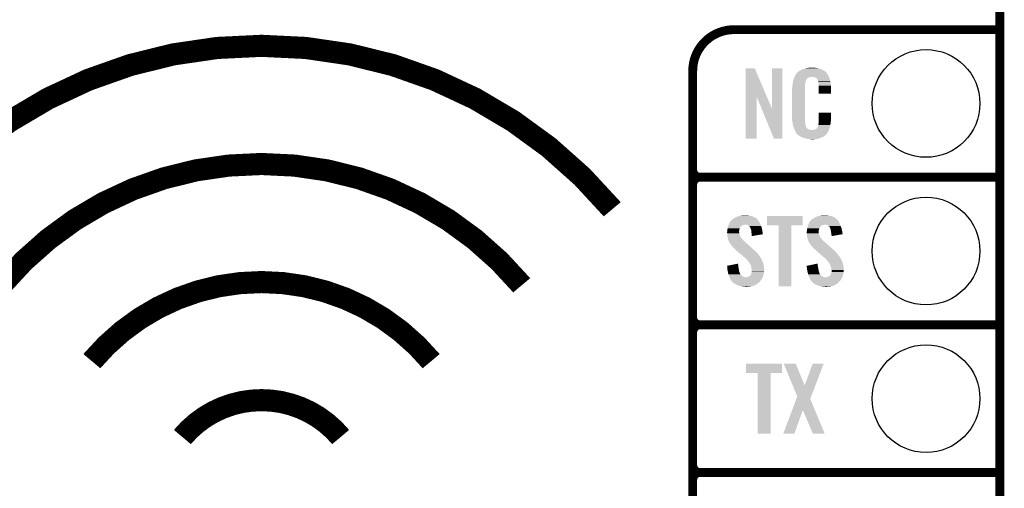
# Model space of a CAD drawing. Extents: x -1.3 to 24.2, y -3.9 to 39.2.
# Tile 12 of 30: x 7.3 to 24.2, y 11.2 to 19.2. Entities that reach past the tile are written whole.
import ezdxf

# ---------------------------------------------------------------- set-up
doc = ezdxf.new("R2010")
doc.units = 0
doc.layers.get('0').update_dxf_attribs({"linetype": 'CONTINUOUS'})
for name, color, linetype in [('WRLS_2_4GHZ_CLICK_V100_GKO', 14, 'CONTINUOUS'), ('WRLS_2_4GHZ_CLICK_V100_GTO', 12, 'CONTINUOUS'), ('WRLS_2_4GHZ_CLICK_V100_GTS', 13, 'CONTINUOUS')]:
    doc.layers.add(name, color=color, linetype=linetype)

# ---------------------------------------------------------------- blocks, each defined once
blk = doc.blocks.new('ROUND_47')
blk.add_circle((0, 0), 0.927)

msp = doc.modelspace()

# ---------------------------------------------------------------- linework, layer by layer
at = {"layer": 'WRLS_2_4GHZ_CLICK_V100_GKO', "const_width": 0.1524}
msp.add_lwpolyline([(24.13, -1.27), (24.13, 36.83)], dxfattribs=at)
at = {"layer": 'WRLS_2_4GHZ_CLICK_V100_GTO'}
for points, const_width in [([(19.558, 19.05, 0.4142136), (18.8468, 18.3388)], 0.1524), ([(17.4625, 15.95882, 0.4662868), (5.3975, 15.95882)], 0.381), ([(15.90548, 14.65072, 0.4664077), (6.95452, 14.65072)], 0.381), ([(18.8468, 16.637, 0.4142136), (18.9738, 16.51)], 0.1524), ([(18.9738, 16.51, 0.4142136), (18.8468, 16.383)], 0.1524), ([(18.9738, 16.51, 0.4142136), (18.8468, 16.383)], 0.1524), ([(14.34846, 13.34516, 0.4663467), (8.51154, 13.34516)], 0.381), ([(18.8468, 14.097, 0.4142136), (18.9738, 13.97)], 0.1524), ([(18.9738, 13.97, 0.4142136), (18.8468, 13.843)], 0.1524), ([(18.9738, 13.97, 0.4142136), (18.8468, 13.843)], 0.1524), ([(12.79144, 12.0396, 0.466146), (10.06856, 12.0396)], 0.381), ([(18.8468, 11.557, 0.4142136), (18.9738, 11.43)], 0.1524), ([(18.9738, 11.43, 0.4142136), (18.8468, 11.303)], 0.1524), ([(18.9738, 11.43, 0.4142136), (18.8468, 11.303)], 0.1524)]:
    msp.add_lwpolyline(points, format="xyb", dxfattribs=dict(at, const_width=const_width))
at = {"layer": 'WRLS_2_4GHZ_CLICK_V100_GTO', "const_width": 0.1524}
for points in [[(19.558, 19.05), (24.13, 19.05)], [(18.8468, -0.5588), (18.8468, 18.3388)], [(18.8468, 14.097), (18.8468, 16.383)], [(18.9738, 16.51), (24.13, 16.51)], [(18.9738, 16.51), (24.13, 16.51)], [(18.8468, 11.557), (18.8468, 13.843)], [(18.9738, 13.97), (24.13, 13.97)], [(18.9738, 13.97), (24.13, 13.97)], [(18.8468, 9.017), (18.8468, 11.303)], [(18.9738, 11.43), (24.13, 11.43)], [(18.9738, 11.43), (24.13, 11.43)]]:
    msp.add_lwpolyline(points, dxfattribs=at)
at = {"layer": 'WRLS_2_4GHZ_CLICK_V100_GTO'}
for points in [[(19.758672, 17.896728), (19.75868, 18.384506), (20.121662, 17.896728), (19.913604, 18.384506)], [(19.75868, 18.384506), (19.758682, 18.38452), (19.913604, 18.384506), (19.758682, 18.38452)], [(20.20824, 17.693748), (20.20826, 18.384498), (20.388566, 17.693748), (20.38858, 18.384498)], [(20.20826, 18.384498), (20.208262, 18.38452), (20.38858, 18.384498), (20.208262, 18.38452)], [(20.613442, 18.26768), (20.626888, 18.29054), (21.17344, 18.26768), (21.160742, 18.29054)], [(20.626888, 18.29054), (20.62988, 18.295624), (21.160742, 18.29054), (21.15693, 18.295624)], [(20.62988, 18.295624), (20.629902, 18.29816), (21.15693, 18.295624), (21.155028, 18.29816)], [(20.629902, 18.29816), (20.634966, 18.298168), (21.155028, 18.29816), (21.155022, 18.298168)], [(20.634966, 18.298168), (20.63699, 18.3007), (21.155022, 18.298168), (21.153122, 18.3007)], [(20.63699, 18.3007), (20.64105, 18.305776), (21.153122, 18.3007), (21.150582, 18.305776)], [(20.64105, 18.305776), (20.64512, 18.310862), (21.150582, 18.305776), (21.146224, 18.310862)], [(20.64512, 18.310862), (20.659634, 18.32356), (21.146224, 18.310862), (21.135342, 18.32356)], [(20.659634, 18.32356), (20.665442, 18.32864), (21.135342, 18.32356), (21.128232, 18.32864)], [(20.665442, 18.32864), (20.677418, 18.336262), (21.128232, 18.32864), (21.11756, 18.336262)], [(20.677418, 18.336262), (20.693382, 18.34642), (21.11756, 18.336262), (21.10063, 18.34642)], [(20.693382, 18.34642), (20.71878, 18.35912), (21.10063, 18.34642), (21.07946, 18.35912)], [(20.71878, 18.35912), (20.72894, 18.3642), (21.07946, 18.35912), (21.067124, 18.3642)], [(20.72894, 18.3642), (20.754338, 18.37436), (21.067124, 18.3642), (21.042452, 18.37436)], [(20.754338, 18.37436), (20.761958, 18.3769), (21.042452, 18.37436), (21.036282, 18.3769)], [(20.761958, 18.3769), (20.7772, 18.38198), (21.036282, 18.3769), (21.017232, 18.38198)], [(20.7772, 18.38198), (20.794134, 18.38706), (21.017232, 18.38198), (20.998182, 18.38706)], [(20.794134, 18.38706), (20.802602, 18.3896), (20.998182, 18.38706), (20.977862, 18.3896)], [(20.802602, 18.3896), (20.83308, 18.39214), (20.977862, 18.3896), (20.95754, 18.39214)], [(20.83308, 18.39214), (20.84832, 18.39468), (20.95754, 18.39214), (20.942302, 18.39468)], [(20.84832, 18.39468), (20.863562, 18.39722), (20.927062, 18.39468), (20.914362, 18.39722)], [(20.565442, 18.115278), (20.567448, 18.127978), (20.78228, 18.115278), (20.78228, 18.127978)], [(20.567448, 18.127978), (20.569052, 18.138138), (20.78228, 18.127978), (20.78482, 18.138138)], [(20.569052, 18.138138), (20.569854, 18.143218), (20.78482, 18.138138), (20.78482, 18.143218)], [(20.569854, 18.143218), (20.57146, 18.153382), (20.78482, 18.143218), (20.78759, 18.153382)], [(20.57146, 18.153382), (20.576792, 18.171158), (20.78759, 18.153382), (20.792438, 18.171158)], [(20.576792, 18.171158), (20.583648, 18.194018), (20.792438, 18.171158), (20.805138, 18.194018)], [(20.583648, 18.194018), (20.586698, 18.20418), (20.805138, 18.194018), (20.815298, 18.20418)], [(20.586698, 18.20418), (20.588568, 18.209256), (20.815298, 18.20418), (20.817838, 18.209256)], [(20.588568, 18.209256), (20.592312, 18.219418), (20.817838, 18.209256), (20.83054, 18.219418)], [(20.592312, 18.219418), (20.597926, 18.234658), (20.83054, 18.219418), (20.868636, 18.234658)], [(20.597926, 18.234658), (20.597928, 18.23466), (20.868636, 18.234658), (20.916898, 18.23466)], [(20.597928, 18.23466), (20.599798, 18.239738), (21.190494, 18.23466), (21.18868, 18.239738)], [(20.599798, 18.239738), (20.60448, 18.252442), (21.18868, 18.239738), (21.181752, 18.252442)], [(20.60448, 18.252442), (20.613442, 18.26768), (21.181752, 18.252442), (21.17344, 18.26768)], [(20.93468, 18.23212), (20.916898, 18.23466), (21.191402, 18.23212), (21.190494, 18.23466)], [(20.947378, 18.22958), (20.93468, 18.23212), (21.192308, 18.22958), (21.191402, 18.23212)], [(20.972774, 18.216882), (20.947378, 18.22958), (21.196844, 18.216882), (21.192308, 18.22958)], [(20.975318, 18.211804), (20.972774, 18.216882), (21.198656, 18.211804), (21.196844, 18.216882)], [(20.981854, 18.20418), (20.975318, 18.211804), (21.201378, 18.20418), (21.198656, 18.211804)], [(20.990558, 18.194022), (20.981854, 18.20418), (21.204368, 18.194022), (21.201378, 18.20418)], [(21.00072, 18.17116), (20.990558, 18.194022), (21.211092, 18.17116), (21.204368, 18.194022)], [(21.004784, 18.161002), (21.00072, 18.17116), (21.21408, 18.161002), (21.211092, 18.17116)], [(21.005798, 18.158464), (21.004784, 18.161002), (21.214564, 18.158464), (21.21408, 18.161002)], [(21.0058, 18.150842), (21.005798, 18.158464), (21.216016, 18.150842), (21.214564, 18.158464)], [(21.00834, 18.138138), (21.0058, 18.150842), (21.218436, 18.138138), (21.216016, 18.150842)], [(21.01088, 18.12036), (21.00834, 18.138138), (21.221822, 18.12036), (21.218436, 18.138138)], [(20.55368, 18.011142), (20.55622, 18.023842), (20.7772, 18.011142), (20.7772, 18.023842)], [(20.55368, 17.56156), (20.55368, 18.011142), (20.7772, 17.56156), (20.7772, 18.011142)], [(20.55622, 18.04162), (20.55876, 18.0594), (20.7772, 18.04162), (20.7772, 18.0594)], [(20.55622, 18.023842), (20.55622, 18.04162), (20.7772, 18.023842), (20.7772, 18.04162)], [(20.55876, 18.0594), (20.559042, 18.061938), (20.7772, 18.0594), (20.7772, 18.061938)], [(20.559042, 18.061938), (20.5613, 18.08226), (20.7772, 18.061938), (20.77974, 18.08226)], [(20.5613, 18.08226), (20.563556, 18.102578), (20.77974, 18.08226), (20.77974, 18.102578)], [(20.563556, 18.102578), (20.56384, 18.10512), (20.77974, 18.102578), (20.780248, 18.10512)], [(20.56384, 18.10512), (20.565442, 18.115278), (20.780248, 18.10512), (20.78228, 18.115278)], [(21.011858, 18.107658), (21.01088, 18.12036), (21.22424, 18.107658), (21.221822, 18.12036)], [(21.01342, 18.08734), (21.011858, 18.107658), (21.224236, 18.08734), (21.22424, 18.107658)], [(21.01342, 17.947662), (21.01342, 18.08734), (21.224218, 17.947662), (21.224236, 18.08734)], [(19.75866, 17.175502), (19.758672, 17.896728), (19.946598, 17.175502), (19.94662, 17.896728)], [(20.030256, 17.693748), (19.94662, 17.896728), (20.20824, 17.693748), (20.121662, 17.896728)], [(21.224218, 17.94764), (21.01342, 17.947662), (21.224218, 17.94764), (21.224218, 17.947662)], [(20.243796, 17.175494), (20.030256, 17.693748), (20.388558, 17.175494), (20.388566, 17.693748)], [(21.01342, 17.48282), (21.01344, 17.622498), (21.22424, 17.48282), (21.22424, 17.622498)], [(21.01344, 17.622498), (21.013442, 17.62252), (21.22424, 17.622498), (21.013442, 17.62252)], [(20.556032, 17.49806), (20.55368, 17.56156), (20.7772, 17.49806), (20.7772, 17.56156)], [(20.55622, 17.492982), (20.556032, 17.49806), (20.777926, 17.492982), (20.7772, 17.49806)], [(20.55843, 17.480278), (20.55622, 17.492982), (20.77974, 17.480278), (20.777926, 17.492982)], [(20.562406, 17.457418), (20.55843, 17.480278), (20.77974, 17.457418), (20.77974, 17.480278)], [(20.56638, 17.43456), (20.562406, 17.457418), (20.78335, 17.43456), (20.77974, 17.457418)], [(21.01088, 17.4498), (21.012784, 17.46504), (21.219666, 17.4498), (21.2217, 17.46504)], [(21.01088, 17.437102), (21.01088, 17.4498), (21.217974, 17.437102), (21.219666, 17.4498)], [(21.012784, 17.46504), (21.01342, 17.470122), (21.2217, 17.46504), (21.222426, 17.470122)], [(21.01342, 17.470122), (21.01342, 17.48282), (21.222426, 17.470122), (21.22424, 17.48282)], [(20.571462, 17.40916), (20.56638, 17.43456), (20.78736, 17.40916), (20.78335, 17.43456)], [(20.576034, 17.386298), (20.571462, 17.40916), (20.79244, 17.386298), (20.78736, 17.40916)], [(20.57654, 17.383762), (20.576034, 17.386298), (20.79371, 17.383762), (20.79244, 17.386298)], [(20.583862, 17.36598), (20.57654, 17.383762), (20.802602, 17.36598), (20.79371, 17.383762)], [(20.58491, 17.363436), (20.583862, 17.36598), (20.805142, 17.363436), (20.802602, 17.36598)], [(20.587, 17.35836), (20.58491, 17.363436), (20.807684, 17.35836), (20.805142, 17.363436)], [(20.589092, 17.353278), (20.587, 17.35836), (20.815302, 17.353278), (20.807684, 17.35836)], [(20.59223, 17.34566), (20.589092, 17.353278), (20.82292, 17.34566), (20.815302, 17.353278)], [(20.59432, 17.34058), (20.59223, 17.34566), (20.830542, 17.34058), (20.82292, 17.34566)], [(20.596274, 17.3355), (20.59432, 17.34058), (20.838162, 17.3355), (20.830542, 17.34058)], [(20.599206, 17.32788), (20.596274, 17.3355), (20.853404, 17.32788), (20.838162, 17.3355)], [(20.60116, 17.3228), (20.599206, 17.32788), (20.899122, 17.3228), (20.853404, 17.32788)], [(20.60702, 17.30756), (20.60116, 17.3228), (21.181208, 17.30756), (21.187484, 17.3228)], [(20.614078, 17.29486), (20.60702, 17.30756), (21.17598, 17.29486), (21.181208, 17.30756)], [(20.619722, 17.284698), (20.614078, 17.29486), (21.169882, 17.284698), (21.17598, 17.29486)], [(20.629876, 17.269466), (20.619722, 17.284698), (21.160742, 17.269466), (21.169882, 17.284698)], [(20.899122, 17.3228), (20.909282, 17.322802), (21.187484, 17.3228), (21.187486, 17.322802)], [(20.909282, 17.322802), (20.916904, 17.32534), (21.187486, 17.322802), (21.18853, 17.32534)], [(20.927062, 17.32534), (20.952462, 17.33042), (21.18853, 17.32534), (21.190622, 17.33042)], [(20.952462, 17.33042), (20.965154, 17.338038), (21.190622, 17.33042), (21.19376, 17.338038)], [(20.965154, 17.338038), (20.965162, 17.338042), (21.19376, 17.338038), (21.19376, 17.338042)], [(20.965162, 17.338042), (20.972786, 17.34566), (21.19376, 17.338042), (21.195876, 17.34566)], [(20.972786, 17.34566), (20.975326, 17.345674), (21.195876, 17.34566), (21.19588, 17.345674)], [(20.975326, 17.345674), (20.977862, 17.35074), (21.19588, 17.345674), (21.197288, 17.35074)], [(20.977862, 17.35074), (20.988022, 17.360902), (21.197288, 17.35074), (21.20011, 17.360902)], [(20.988022, 17.360902), (21.00072, 17.38376), (21.20011, 17.360902), (21.20646, 17.38376)], [(21.00072, 17.38376), (21.000722, 17.383762), (21.20646, 17.38376), (21.20646, 17.383762)], [(21.000722, 17.383762), (21.0058, 17.409162), (21.20646, 17.383762), (21.212436, 17.409162)], [(21.0058, 17.409162), (21.005802, 17.411704), (21.212436, 17.409162), (21.213034, 17.411704)], [(21.005802, 17.411704), (21.00834, 17.416784), (21.213034, 17.411704), (21.214228, 17.416784)], [(21.00834, 17.424402), (21.008848, 17.426942), (21.216022, 17.424402), (21.21662, 17.426942)], [(21.00834, 17.416784), (21.00834, 17.424402), (21.214228, 17.416784), (21.216022, 17.424402)], [(21.008848, 17.426942), (21.01088, 17.437102), (21.21662, 17.426942), (21.217974, 17.437102)], [(19.946598, 17.17548), (19.75866, 17.175502), (19.946598, 17.17548), (19.946598, 17.175502)], [(20.388558, 17.17548), (20.243796, 17.175494), (20.388558, 17.17548), (20.388558, 17.175494)], [(20.62988, 17.264386), (20.629876, 17.269466), (21.157694, 17.264386), (21.160742, 17.269466)], [(20.637504, 17.25676), (20.62988, 17.264386), (21.15312, 17.25676), (21.157694, 17.264386)], [(20.642584, 17.251678), (20.637504, 17.25676), (21.150576, 17.251678), (21.15312, 17.25676)], [(20.64766, 17.246598), (20.642584, 17.251678), (21.144226, 17.246598), (21.150576, 17.251678)], [(20.653586, 17.24152), (20.64766, 17.246598), (21.13788, 17.24152), (21.144226, 17.246598)], [(20.665438, 17.23136), (20.653586, 17.24152), (21.126028, 17.23136), (21.13788, 17.24152)], [(20.673568, 17.22628), (20.665438, 17.23136), (21.120102, 17.22628), (21.126028, 17.23136)], [(20.70202, 17.2085), (20.673568, 17.22628), (21.0947, 17.2085), (21.120102, 17.22628)], [(20.70608, 17.205962), (20.70202, 17.2085), (21.088778, 17.205962), (21.0947, 17.2085)], [(20.738736, 17.19326), (20.70608, 17.205962), (21.05914, 17.19326), (21.088778, 17.205962)], [(20.7518, 17.188178), (20.738736, 17.19326), (21.04607, 17.188178), (21.05914, 17.19326)], [(20.794978, 17.17548), (20.7518, 17.188178), (21.013418, 17.17548), (21.04607, 17.188178)], [(20.822074, 17.1704), (20.794978, 17.17548), (20.990558, 17.1704), (21.013418, 17.17548)], [(20.83562, 17.16786), (20.822074, 17.1704), (20.96262, 17.16786), (20.990558, 17.1704)], [(20.850858, 17.16532), (20.83562, 17.16786), (20.947378, 17.16532), (20.96262, 17.16786)], [(20.878798, 17.16278), (20.868638, 17.16532), (20.932138, 17.16278), (20.947378, 17.16532)], [(19.483662, 15.73276), (19.491962, 15.75054), (19.99488, 15.73276), (19.98599, 15.75054)], [(19.491962, 15.75054), (19.494288, 15.753078), (19.98599, 15.75054), (19.98472, 15.753078)], [(19.494288, 15.753078), (19.503602, 15.76324), (19.98472, 15.753078), (19.977102, 15.76324)], [(19.503602, 15.76324), (19.508256, 15.768316), (19.977102, 15.76324), (19.974562, 15.768316)], [(19.508256, 15.768316), (19.519904, 15.781022), (19.974562, 15.768316), (19.962916, 15.781022)], [(19.519904, 15.781022), (19.524978, 15.78356), (19.962916, 15.781022), (19.96059, 15.78356)], [(19.524978, 15.78356), (19.53768, 15.791178), (19.96059, 15.78356), (19.953608, 15.791178)], [(19.53768, 15.791178), (19.548344, 15.798798), (19.953608, 15.791178), (19.946622, 15.798798)], [(19.548344, 15.798798), (19.555458, 15.80388), (19.946622, 15.798798), (19.938366, 15.80388)], [(19.555458, 15.80388), (19.580862, 15.81912), (19.938366, 15.80388), (19.9136, 15.81912)], [(19.580862, 15.81912), (19.613882, 15.834362), (19.9136, 15.81912), (19.88094, 15.834362)], [(19.613882, 15.834362), (19.622004, 15.8369), (19.88094, 15.834362), (19.8755, 15.8369)], [(19.622004, 15.8369), (19.65452, 15.84706), (19.8755, 15.8369), (19.839942, 15.84706)], [(19.65452, 15.84706), (19.685, 15.85214), (19.839942, 15.84706), (19.80438, 15.85214)], [(19.685, 15.85214), (19.700242, 15.85468), (19.80438, 15.85214), (19.778978, 15.85468)], [(19.700242, 15.85468), (19.75358, 15.85722), (19.778978, 15.85468), (19.766282, 15.85722)], [(20.12188, 15.681982), (20.1219, 15.844498), (20.739078, 15.681982), (20.7391, 15.844498)], [(20.1219, 15.844498), (20.121902, 15.84452), (20.7391, 15.844498), (20.121902, 15.84452)], [(20.852722, 15.732758), (20.861022, 15.75054), (21.36394, 15.732758), (21.357272, 15.75054)], [(20.861022, 15.75054), (20.863556, 15.753076), (21.357272, 15.75054), (21.35632, 15.753076)], [(20.863556, 15.753076), (20.87372, 15.76324), (21.35632, 15.753076), (21.346162, 15.76324)], [(20.87372, 15.76324), (20.878796, 15.768316), (21.346162, 15.76324), (21.343622, 15.768316)], [(20.878796, 15.768316), (20.894042, 15.783562), (21.343622, 15.768316), (21.329648, 15.783562)], [(20.894042, 15.783562), (20.90674, 15.791178), (21.329648, 15.783562), (21.322668, 15.791178)], [(20.90674, 15.791178), (20.917404, 15.798798), (21.322668, 15.791178), (21.315682, 15.798798)], [(20.917404, 15.798798), (20.92452, 15.803882), (21.315682, 15.798798), (21.307422, 15.803882)], [(20.92452, 15.803882), (20.952458, 15.81912), (21.307422, 15.803882), (21.28266, 15.81912)], [(20.952458, 15.81912), (20.985482, 15.83436), (21.28266, 15.81912), (21.250004, 15.83436)], [(20.985482, 15.83436), (20.9931, 15.8369), (21.250004, 15.83436), (21.24456, 15.8369)], [(20.9931, 15.8369), (21.02358, 15.84706), (21.24456, 15.8369), (21.209002, 15.84706)], [(21.02358, 15.84706), (21.055754, 15.85214), (21.209002, 15.84706), (21.17344, 15.85214)], [(21.055754, 15.85214), (21.071842, 15.85468), (21.17344, 15.85214), (21.148042, 15.85468)], [(21.071842, 15.85468), (21.12264, 15.85722), (21.148042, 15.85468), (21.137882, 15.85722)], [(19.440524, 15.580358), (19.44116, 15.582902), (19.64436, 15.580358), (19.644676, 15.582902)], [(19.44116, 15.582902), (19.442936, 15.60068), (19.644676, 15.582902), (19.6469, 15.60068)], [(19.442936, 15.60068), (19.4437, 15.6083), (19.6469, 15.60068), (19.64817, 15.6083)], [(19.4437, 15.6083), (19.444872, 15.61592), (19.64817, 15.6083), (19.64944, 15.61592)], [(19.444872, 15.61592), (19.447216, 15.631158), (19.64944, 15.61592), (19.65452, 15.631158)], [(19.447216, 15.631158), (19.44878, 15.641322), (19.65452, 15.631158), (19.659602, 15.641322)], [(19.44878, 15.641322), (19.45168, 15.651478), (19.659602, 15.641322), (19.66468, 15.651478)], [(19.45168, 15.651478), (19.453858, 15.6591), (19.66468, 15.651478), (19.66976, 15.6591)], [(19.453858, 15.6591), (19.454584, 15.66164), (19.66976, 15.6591), (19.6723, 15.66164)], [(19.454584, 15.66164), (19.457488, 15.6718), (19.6723, 15.66164), (19.685, 15.6718)], [(19.457488, 15.6718), (19.45894, 15.676882), (19.685, 15.6718), (19.692622, 15.676882)], [(19.45894, 15.676882), (19.461114, 15.681958), (19.692622, 15.676882), (19.700236, 15.681958)], [(19.461114, 15.681958), (19.464382, 15.68958), (19.700236, 15.681958), (19.725642, 15.68958)], [(19.464382, 15.68958), (19.466558, 15.69466), (19.725642, 15.68958), (19.745958, 15.69466)], [(19.466558, 15.69466), (19.470912, 15.704818), (20.01375, 15.69466), (20.01012, 15.704818)], [(19.470912, 15.704818), (19.47418, 15.71244), (20.01012, 15.704818), (20.005964, 15.71244)], [(19.47418, 15.71244), (19.483662, 15.73276), (20.005964, 15.71244), (19.99488, 15.73276)], [(19.773898, 15.69212), (19.753578, 15.69466), (20.014656, 15.69212), (20.01375, 15.69466)], [(19.794216, 15.687042), (19.773898, 15.69212), (20.01647, 15.687042), (20.014656, 15.69212)], [(19.816446, 15.66926), (19.794216, 15.687042), (20.02282, 15.66926), (20.01647, 15.687042)], [(19.819618, 15.666722), (19.816446, 15.66926), (20.023836, 15.666722), (20.02282, 15.66926)], [(19.827238, 15.6591), (19.819618, 15.666722), (20.026884, 15.6591), (20.023836, 15.666722)], [(19.832318, 15.648944), (19.827238, 15.6591), (20.030946, 15.648944), (20.026884, 15.6591)], [(19.837394, 15.643866), (19.832318, 15.648944), (20.032978, 15.643866), (20.030946, 15.648944)], [(19.8374, 15.641324), (19.837394, 15.643866), (20.033994, 15.641324), (20.032978, 15.643866)], [(19.841212, 15.631158), (19.8374, 15.641324), (20.03806, 15.631158), (20.033994, 15.641324)], [(19.84502, 15.621), (19.841212, 15.631158), (20.039664, 15.621), (20.03806, 15.631158)], [(19.852638, 15.598142), (19.84502, 15.621), (20.043274, 15.598142), (20.039664, 15.621)], [(19.854244, 15.5829), (19.852638, 15.598142), (20.04568, 15.5829), (20.043274, 15.598142)], [(19.85772, 15.54988), (19.854244, 15.5829), (20.050386, 15.54988), (20.04568, 15.5829)], [(20.322518, 15.68196), (20.12188, 15.681982), (20.739078, 15.68196), (20.739078, 15.681982)], [(20.32252, 15.681938), (20.322518, 15.68196), (20.54352, 15.681938), (20.739078, 15.68196)], [(20.32254, 14.635502), (20.32252, 15.681938), (20.543498, 14.635502), (20.54352, 15.681938)], [(20.80768, 15.572742), (20.81022, 15.582902), (21.01596, 15.572742), (21.01596, 15.582902)], [(20.81022, 15.582902), (20.811996, 15.600678), (21.01596, 15.582902), (21.01596, 15.600678)], [(20.811996, 15.600678), (20.81276, 15.6083), (21.01596, 15.600678), (21.01723, 15.6083)], [(20.81276, 15.6083), (20.813932, 15.61592), (21.01723, 15.6083), (21.0185, 15.61592)], [(20.813932, 15.61592), (20.816276, 15.631158), (21.0185, 15.61592), (21.02358, 15.631158)], [(20.816276, 15.631158), (20.81784, 15.641322), (21.02358, 15.631158), (21.028662, 15.641322)], [(20.81784, 15.641322), (20.82074, 15.651478), (21.028662, 15.641322), (21.03374, 15.651478)], [(20.82074, 15.651478), (20.822918, 15.659096), (21.03374, 15.651478), (21.03882, 15.659096)], [(20.822918, 15.659096), (20.823644, 15.661638), (21.03882, 15.659096), (21.043896, 15.661638)], [(20.823644, 15.661638), (20.826546, 15.671798), (21.043896, 15.661638), (21.054058, 15.671798)], [(20.826546, 15.671798), (20.828, 15.676882), (21.054058, 15.671798), (21.061682, 15.676882)], [(20.828, 15.676882), (20.830174, 15.681958), (21.061682, 15.676882), (21.069296, 15.681958)], [(20.830174, 15.681958), (20.833442, 15.68958), (21.069296, 15.681958), (21.0947, 15.68958)], [(20.833442, 15.68958), (20.83453, 15.69212), (21.0947, 15.68958), (21.107398, 15.69212)], [(20.83453, 15.69212), (20.835618, 15.694658), (21.107398, 15.69212), (21.115018, 15.694658)], [(20.835618, 15.69466), (20.839972, 15.704818), (21.38281, 15.69466), (21.37918, 15.704818)], [(20.835618, 15.694658), (20.835618, 15.69466), (21.115018, 15.694658), (21.122638, 15.69466)], [(20.839972, 15.704818), (20.84324, 15.71244), (21.37918, 15.704818), (21.375024, 15.71244)], [(20.84324, 15.71244), (20.852722, 15.732758), (21.375024, 15.71244), (21.36394, 15.732758)], [(21.142958, 15.69212), (21.122638, 15.69466), (21.383716, 15.69212), (21.38281, 15.69466)], [(21.163276, 15.687042), (21.142958, 15.69212), (21.38553, 15.687042), (21.383716, 15.69212)], [(21.185506, 15.66926), (21.163276, 15.687042), (21.39188, 15.66926), (21.38553, 15.687042)], [(21.18868, 15.66672), (21.185506, 15.66926), (21.392896, 15.66672), (21.39188, 15.66926)], [(21.198836, 15.6591), (21.18868, 15.66672), (21.395944, 15.6591), (21.392896, 15.66672)], [(21.206458, 15.643864), (21.198836, 15.6591), (21.402038, 15.643864), (21.395944, 15.6591)], [(21.20646, 15.641324), (21.206458, 15.643864), (21.403054, 15.641324), (21.402038, 15.643864)], [(21.210272, 15.631158), (21.20646, 15.641324), (21.40712, 15.631158), (21.403054, 15.641324)], [(21.21408, 15.621), (21.210272, 15.631158), (21.40926, 15.621), (21.40712, 15.631158)], [(21.221698, 15.598142), (21.21408, 15.621), (21.414072, 15.598142), (21.40926, 15.621)], [(21.224106, 15.5829), (21.221698, 15.598142), (21.41728, 15.5829), (21.414072, 15.598142)], [(21.22932, 15.54988), (21.224106, 15.5829), (21.421986, 15.54988), (21.41728, 15.5829)], [(19.43862, 15.572742), (19.440524, 15.580358), (19.64436, 15.572742), (19.64436, 15.580358)], [(19.43862, 15.570198), (19.43862, 15.572742), (19.64436, 15.570198), (19.64436, 15.572742)], [(19.43862, 15.560038), (19.43862, 15.570198), (19.6469, 15.560038), (19.64436, 15.570198)], [(19.43971, 15.544798), (19.43862, 15.560038), (19.6469, 15.544798), (19.6469, 15.560038)], [(19.44116, 15.52448), (19.43971, 15.544798), (19.65198, 15.52448), (19.6469, 15.544798)], [(19.441942, 15.514318), (19.44116, 15.52448), (19.65452, 15.514318), (19.65198, 15.52448)], [(19.4437, 15.491462), (19.441942, 15.514318), (19.66507, 15.491462), (19.65452, 15.514318)], [(19.446474, 15.481296), (19.4437, 15.491462), (19.66976, 15.481296), (19.66507, 15.491462)], [(19.447166, 15.478756), (19.446474, 15.481296), (19.669762, 15.478756), (19.66976, 15.481296)], [(19.44855, 15.47368), (19.447166, 15.478756), (19.672302, 15.47368), (19.669762, 15.478756)], [(19.45132, 15.46352), (19.44855, 15.47368), (19.682462, 15.46352), (19.672302, 15.47368)], [(19.45245, 15.45844), (19.45132, 15.46352), (19.68754, 15.45844), (19.682462, 15.46352)], [(19.455836, 15.443198), (19.45245, 15.45844), (19.697702, 15.443198), (19.68754, 15.45844)], [(19.4564, 15.44066), (19.455836, 15.443198), (19.700876, 15.44066), (19.697702, 15.443198)], [(19.458306, 15.43304), (19.4564, 15.44066), (19.710402, 15.43304), (19.700876, 15.44066)], [(19.461478, 15.420342), (19.458306, 15.43304), (19.721284, 15.420342), (19.710402, 15.43304)], [(19.46453, 15.415258), (19.461478, 15.420342), (19.72564, 15.415258), (19.721284, 15.420342)], [(19.4691, 15.407642), (19.46453, 15.415258), (19.734528, 15.407642), (19.72564, 15.415258)], [(19.86026, 15.52956), (19.85772, 15.54988), (20.05328, 15.52956), (20.050386, 15.54988)], [(19.860262, 15.529556), (19.86026, 15.52956), (20.05328, 15.529556), (20.05328, 15.52956)], [(19.8628, 15.51178), (19.860262, 15.529556), (19.950642, 15.51178), (20.05328, 15.529556)], [(19.8628, 15.496566), (19.8628, 15.51178), (19.8628, 15.496566), (19.950642, 15.51178)], [(20.80768, 15.560038), (20.80768, 15.572742), (21.01596, 15.560038), (21.01596, 15.572742)], [(20.80877, 15.544798), (20.80768, 15.560038), (21.01596, 15.544798), (21.01596, 15.560038)], [(20.81022, 15.52448), (20.80877, 15.544798), (21.02104, 15.52448), (21.01596, 15.544798)], [(20.811002, 15.514318), (20.81022, 15.52448), (21.02358, 15.514318), (21.02104, 15.52448)], [(20.81276, 15.491462), (20.811002, 15.514318), (21.034132, 15.491462), (21.02358, 15.514318)], [(20.815532, 15.4813), (20.81276, 15.491462), (21.038822, 15.4813), (21.034132, 15.491462)], [(20.816226, 15.478756), (20.815532, 15.4813), (21.041362, 15.478756), (21.038822, 15.4813)], [(20.817612, 15.47368), (20.816226, 15.478756), (21.043902, 15.47368), (21.041362, 15.478756)], [(20.818998, 15.468598), (20.817612, 15.47368), (21.04898, 15.468598), (21.043902, 15.47368)], [(20.820382, 15.46352), (20.818998, 15.468598), (21.05279, 15.46352), (21.04898, 15.468598)], [(20.822076, 15.45844), (20.820382, 15.46352), (21.0566, 15.45844), (21.05279, 15.46352)], [(20.827154, 15.443198), (20.822076, 15.45844), (21.066762, 15.443198), (21.0566, 15.45844)], [(20.827998, 15.440662), (20.827154, 15.443198), (21.069934, 15.440662), (21.066762, 15.443198)], [(20.828952, 15.43304), (20.827998, 15.440662), (21.079462, 15.43304), (21.069934, 15.440662)], [(20.83054, 15.420342), (20.828952, 15.43304), (21.090344, 15.420342), (21.079462, 15.43304)], [(20.833592, 15.415258), (20.83054, 15.420342), (21.0947, 15.415258), (21.090344, 15.420342)], [(20.83816, 15.407642), (20.833592, 15.415258), (21.103588, 15.407642), (21.0947, 15.415258)], [(21.23186, 15.52956), (21.22932, 15.54988), (21.42488, 15.52956), (21.421986, 15.54988)], [(21.231862, 15.529556), (21.23186, 15.52956), (21.42488, 15.529556), (21.42488, 15.52956)], [(21.2344, 15.51178), (21.231862, 15.529556), (21.322242, 15.51178), (21.42488, 15.529556)], [(21.2344, 15.496566), (21.2344, 15.51178), (21.2344, 15.496566), (21.322242, 15.51178)], [(19.471006, 15.40002), (19.4691, 15.407642), (19.74342, 15.40002), (19.734528, 15.407642)], [(19.471638, 15.397486), (19.471006, 15.40002), (19.746242, 15.397486), (19.74342, 15.40002)], [(19.474178, 15.39494), (19.471638, 15.397486), (19.749076, 15.39494), (19.746242, 15.397486)], [(19.486878, 15.372082), (19.474178, 15.39494), (19.774522, 15.372082), (19.749076, 15.39494)], [(19.50466, 15.34922), (19.486878, 15.372082), (19.799972, 15.34922), (19.774522, 15.372082)], [(19.52244, 15.32382), (19.50466, 15.34922), (19.828248, 15.32382), (19.799972, 15.34922)], [(19.540222, 15.30604), (19.52244, 15.32382), (19.848042, 15.30604), (19.828248, 15.32382)], [(19.555458, 15.28826), (19.540222, 15.30604), (19.867834, 15.28826), (19.848042, 15.30604)], [(19.568158, 15.278102), (19.555458, 15.28826), (19.879142, 15.278102), (19.867834, 15.28826)], [(19.57578, 15.267942), (19.568158, 15.278102), (19.890452, 15.267942), (19.879142, 15.278102)], [(19.578322, 15.265398), (19.57578, 15.267942), (19.893284, 15.265398), (19.890452, 15.267942)], [(19.581302, 15.262858), (19.578322, 15.265398), (19.89836, 15.262858), (19.893284, 15.265398)], [(19.593218, 15.2527), (19.581302, 15.262858), (19.90852, 15.2527), (19.89836, 15.262858)], [(19.611098, 15.237458), (19.593218, 15.2527), (19.921222, 15.237458), (19.90852, 15.2527)], [(20.840066, 15.40002), (20.83816, 15.407642), (21.11248, 15.40002), (21.103588, 15.407642)], [(20.840698, 15.397486), (20.840066, 15.40002), (21.11535, 15.397486), (21.11248, 15.40002)], [(20.843238, 15.394942), (20.840698, 15.397486), (21.11823, 15.394942), (21.11535, 15.397486)], [(20.87372, 15.34922), (20.843238, 15.394942), (21.16999, 15.34922), (21.11823, 15.394942)], [(20.8915, 15.32382), (20.87372, 15.34922), (21.198746, 15.32382), (21.16999, 15.34922)], [(20.909282, 15.30604), (20.8915, 15.32382), (21.218874, 15.30604), (21.198746, 15.32382)], [(20.924518, 15.28826), (20.909282, 15.30604), (21.239002, 15.28826), (21.218874, 15.30604)], [(20.937218, 15.278102), (20.924518, 15.28826), (21.250502, 15.278102), (21.239002, 15.28826)], [(20.94992, 15.2654), (20.937218, 15.278102), (21.26488, 15.2654), (21.250502, 15.278102)], [(20.94992, 15.265398), (20.94992, 15.2654), (21.264882, 15.265398), (21.26488, 15.2654)], [(20.982158, 15.23746), (20.94992, 15.265398), (21.29282, 15.23746), (21.264882, 15.265398)], [(19.631956, 15.219678), (19.611098, 15.237458), (19.944082, 15.219678), (19.921222, 15.237458)], [(19.66175, 15.19428), (19.631956, 15.219678), (19.9644, 15.19428), (19.944082, 15.219678)], [(19.694526, 15.16634), (19.66175, 15.19428), (19.98472, 15.16634), (19.9644, 15.19428)], [(19.727304, 15.138398), (19.694526, 15.16634), (20.007582, 15.138398), (19.98472, 15.16634)], [(19.73326, 15.13332), (19.727304, 15.138398), (20.010546, 15.13332), (20.007582, 15.138398)], [(19.75612, 15.113), (19.73326, 15.13332), (20.022398, 15.113), (20.010546, 15.13332)], [(19.761202, 15.10792), (19.75612, 15.113), (20.02536, 15.10792), (20.022398, 15.113)], [(19.766284, 15.102838), (19.761202, 15.10792), (20.027902, 15.102838), (20.02536, 15.10792)], [(19.773904, 15.095218), (19.766284, 15.102838), (20.03298, 15.095218), (20.027902, 15.102838)], [(19.776442, 15.09268), (19.773904, 15.095218), (20.03425, 15.09268), (20.03298, 15.095218)], [(19.791998, 15.0749), (19.776442, 15.09268), (20.04314, 15.0749), (20.03425, 15.09268)], [(19.79422, 15.07236), (19.791998, 15.0749), (20.044094, 15.07236), (20.04314, 15.0749)], [(21.002676, 15.219678), (20.982158, 15.23746), (21.313142, 15.219678), (21.29282, 15.23746)], [(21.031982, 15.19428), (21.002676, 15.219678), (21.33346, 15.19428), (21.313142, 15.219678)], [(21.06422, 15.16634), (21.031982, 15.19428), (21.35632, 15.16634), (21.33346, 15.19428)], [(21.09646, 15.1384), (21.06422, 15.16634), (21.376642, 15.1384), (21.35632, 15.16634)], [(21.10232, 15.13332), (21.09646, 15.1384), (21.379606, 15.13332), (21.376642, 15.1384)], [(21.12518, 15.113), (21.10232, 15.13332), (21.391458, 15.113), (21.379606, 15.13332)], [(21.130262, 15.10792), (21.12518, 15.113), (21.39442, 15.10792), (21.391458, 15.113)], [(21.135344, 15.102838), (21.130262, 15.10792), (21.396962, 15.102838), (21.39442, 15.10792)], [(21.142964, 15.095218), (21.135344, 15.102838), (21.40204, 15.095218), (21.396962, 15.102838)], [(21.145502, 15.09268), (21.142964, 15.095218), (21.40331, 15.09268), (21.40204, 15.095218)], [(21.16328, 15.07236), (21.145502, 15.09268), (21.41347, 15.07236), (21.40331, 15.09268)], [(19.43864, 14.986004), (19.526384, 15.003778), (19.62912, 14.986004), (19.62912, 15.003778)], [(19.438844, 14.983458), (19.43864, 14.986004), (19.62912, 14.983458), (19.62912, 14.986004)], [(19.440868, 14.95806), (19.438844, 14.983458), (19.6342, 14.95806), (19.62912, 14.983458)], [(19.443094, 14.930122), (19.440868, 14.95806), (19.63928, 14.930122), (19.6342, 14.95806)], [(19.4437, 14.922498), (19.443094, 14.930122), (19.639974, 14.922498), (19.63928, 14.930122)], [(19.447396, 14.902178), (19.4437, 14.922498), (19.641822, 14.902178), (19.639974, 14.922498)], [(19.526384, 15.003778), (19.60162, 15.019018), (19.62912, 15.003778), (19.62658, 15.019018)], [(19.60162, 15.019018), (19.62658, 15.024074), (19.62658, 15.019018), (19.62658, 15.024074)], [(19.80692, 15.05712), (19.79422, 15.07236), (20.049808, 15.05712), (20.044094, 15.07236)], [(19.808612, 15.054582), (19.80692, 15.05712), (20.050758, 15.054582), (20.049808, 15.05712)], [(19.817078, 15.041882), (19.808612, 15.054582), (20.054224, 15.041882), (20.050758, 15.054582)], [(19.827232, 15.034264), (19.817078, 15.041882), (20.056302, 15.034264), (20.054224, 15.041882)], [(19.82724, 15.026646), (19.827232, 15.034264), (20.05838, 15.026646), (20.056302, 15.034264)], [(19.827246, 15.02664), (19.82724, 15.026646), (20.05838, 15.02664), (20.05838, 15.026646)], [(19.829778, 15.024102), (19.827246, 15.02664), (20.059162, 15.024102), (20.05838, 15.02664)], [(19.842478, 15.003782), (19.829778, 15.024102), (20.065414, 15.003782), (20.059162, 15.024102)], [(19.84629, 14.993618), (19.842478, 15.003782), (20.06854, 14.993618), (20.065414, 15.003782)], [(19.850098, 14.983462), (19.84629, 14.993618), (20.069896, 14.983462), (20.06854, 14.993618)], [(19.85534, 14.95552), (19.850098, 14.983462), (20.07362, 14.95552), (20.069896, 14.983462)], [(19.85772, 14.94282), (19.85534, 14.95552), (20.074414, 14.94282), (20.07362, 14.95552)], [(19.862378, 14.914882), (19.85772, 14.94282), (20.07616, 14.914882), (20.074414, 14.94282)], [(19.8628, 14.912342), (19.862378, 14.914882), (20.07616, 14.912342), (20.07616, 14.914882)], [(19.8628, 14.90218), (19.8628, 14.912342), (20.07616, 14.90218), (20.07616, 14.912342)], [(20.8077, 14.986004), (20.895444, 15.003778), (20.99818, 14.986004), (20.99818, 15.003778)], [(20.807904, 14.983458), (20.8077, 14.986004), (20.99818, 14.983458), (20.99818, 14.986004)], [(20.809928, 14.95806), (20.807904, 14.983458), (21.00326, 14.95806), (20.99818, 14.983458)], [(20.81276, 14.922502), (20.809928, 14.95806), (21.009726, 14.922502), (21.00326, 14.95806)], [(20.81738, 14.90218), (20.81276, 14.922502), (21.01342, 14.90218), (21.009726, 14.922502)], [(20.895444, 15.003778), (20.97068, 15.019018), (20.99818, 15.003778), (20.99564, 15.019018)], [(20.97068, 15.019018), (20.99564, 15.024074), (20.99564, 15.019018), (20.99564, 15.024074)], [(21.17598, 15.05712), (21.16328, 15.07236), (21.42109, 15.05712), (21.41347, 15.07236)], [(21.177676, 15.054578), (21.17598, 15.05712), (21.42236, 15.054578), (21.42109, 15.05712)], [(21.186138, 15.041882), (21.177676, 15.054578), (21.42467, 15.041882), (21.42236, 15.054578)], [(21.196296, 15.034262), (21.186138, 15.041882), (21.426054, 15.034262), (21.42467, 15.041882)], [(21.19884, 15.026644), (21.196296, 15.034262), (21.42744, 15.026644), (21.426054, 15.034262)], [(21.198846, 15.026638), (21.19884, 15.026644), (21.42744, 15.026638), (21.42744, 15.026644)], [(21.201378, 15.0241), (21.198846, 15.026638), (21.428222, 15.0241), (21.42744, 15.026638)], [(21.21154, 15.00378), (21.201378, 15.0241), (21.434474, 15.00378), (21.428222, 15.0241)], [(21.215352, 14.993618), (21.21154, 15.00378), (21.4376, 14.993618), (21.434474, 15.00378)], [(21.219158, 14.983462), (21.215352, 14.993618), (21.438956, 14.983462), (21.4376, 14.993618)], [(21.226146, 14.95552), (21.219158, 14.983462), (21.44268, 14.95552), (21.438956, 14.983462)], [(21.22932, 14.94282), (21.226146, 14.95552), (21.443474, 14.94282), (21.44268, 14.95552)], [(21.233978, 14.914882), (21.22932, 14.94282), (21.44522, 14.914882), (21.443474, 14.94282)], [(21.2344, 14.912342), (21.233978, 14.914882), (21.44522, 14.912342), (21.44522, 14.914882)], [(21.2344, 14.90218), (21.2344, 14.912342), (21.44522, 14.90218), (21.44522, 14.912342)], [(19.452476, 14.87424), (19.447396, 14.902178), (19.65198, 14.87424), (19.641822, 14.902178)], [(19.45386, 14.86662), (19.452476, 14.87424), (19.65503, 14.86662), (19.65198, 14.87424)], [(19.459476, 14.84884), (19.45386, 14.86662), (19.662144, 14.84884), (19.65503, 14.86662)], [(19.460278, 14.8463), (19.459476, 14.84884), (19.66468, 14.8463), (19.662144, 14.84884)], [(19.462684, 14.838678), (19.460278, 14.8463), (19.66976, 14.838678), (19.66468, 14.8463)], [(19.465892, 14.828518), (19.462684, 14.838678), (19.674844, 14.828518), (19.66976, 14.838678)], [(19.4691, 14.818358), (19.465892, 14.828518), (19.687544, 14.818358), (19.674844, 14.828518)], [(19.473166, 14.808198), (19.4691, 14.818358), (19.700242, 14.808198), (19.687544, 14.818358)], [(19.477228, 14.79804), (19.473166, 14.808198), (19.72056, 14.79804), (19.700242, 14.808198)], [(19.480276, 14.79042), (19.477228, 14.79804), (19.740882, 14.79042), (19.72056, 14.79804)], [(19.481292, 14.78788), (19.480276, 14.79042), (19.763742, 14.78788), (19.740882, 14.79042)], [(19.482308, 14.78534), (19.481292, 14.78788), (20.04822, 14.78534), (20.049066, 14.78788)], [(19.48434, 14.78026), (19.482308, 14.78534), (20.045678, 14.78026), (20.04822, 14.78534)], [(19.4945, 14.75994), (19.48434, 14.78026), (20.035518, 14.75994), (20.045678, 14.78026)], [(19.49577, 14.7574), (19.4945, 14.75994), (20.03298, 14.7574), (20.035518, 14.75994)], [(19.49958, 14.74978), (19.49577, 14.7574), (20.0279, 14.74978), (20.03298, 14.7574)], [(19.506636, 14.73708), (19.49958, 14.74978), (20.01774, 14.73708), (20.0279, 14.74978)], [(19.512278, 14.726922), (19.506636, 14.73708), (20.010966, 14.726922), (20.01774, 14.73708)], [(19.771362, 14.78788), (19.78152, 14.79042), (20.049066, 14.78788), (20.049912, 14.79042)], [(19.78152, 14.79042), (19.794222, 14.792962), (20.049912, 14.79042), (20.05076, 14.792962)], [(19.794222, 14.792962), (19.81708, 14.803122), (20.05076, 14.792962), (20.054146, 14.803122)], [(19.81708, 14.803122), (19.83401, 14.81582), (20.054146, 14.803122), (20.05838, 14.81582)], [(19.83401, 14.81582), (19.8374, 14.818362), (20.05838, 14.81582), (20.059142, 14.818362)], [(19.8374, 14.818362), (19.84248, 14.82344), (20.059142, 14.818362), (20.060664, 14.82344)], [(19.84248, 14.82344), (19.84756, 14.831062), (20.060664, 14.82344), (20.062952, 14.831062)], [(19.84756, 14.831062), (19.852638, 14.841222), (20.062952, 14.831062), (20.066, 14.841222)], [(19.852638, 14.841222), (19.85772, 14.851384), (20.066, 14.841222), (20.068258, 14.851384)], [(19.85772, 14.864082), (19.857722, 14.866622), (20.07108, 14.864082), (20.071396, 14.866622)], [(19.85772, 14.851384), (19.85772, 14.864082), (20.068258, 14.851384), (20.07108, 14.864082)], [(19.857722, 14.866622), (19.8628, 14.881864), (20.071396, 14.866622), (20.073302, 14.881864)], [(19.8628, 14.8844), (19.8628, 14.90218), (20.07362, 14.8844), (20.07616, 14.90218)], [(19.8628, 14.881864), (19.8628, 14.8844), (20.073302, 14.881864), (20.07362, 14.8844)], [(20.82373, 14.874238), (20.81738, 14.90218), (21.02104, 14.874238), (21.01342, 14.90218)], [(20.82546, 14.86662), (20.82373, 14.874238), (21.02409, 14.86662), (21.02104, 14.874238)], [(20.83014, 14.84884), (20.82546, 14.86662), (21.031204, 14.84884), (21.02409, 14.86662)], [(20.830808, 14.8463), (20.83014, 14.84884), (21.03374, 14.8463), (21.031204, 14.84884)], [(20.832812, 14.83868), (20.830808, 14.8463), (21.03882, 14.83868), (21.03374, 14.8463)], [(20.835486, 14.82852), (20.832812, 14.83868), (21.046442, 14.82852), (21.03882, 14.83868)], [(20.838158, 14.81836), (20.835486, 14.82852), (21.0566, 14.81836), (21.046442, 14.82852)], [(20.8429, 14.808202), (20.838158, 14.81836), (21.071838, 14.808202), (21.0566, 14.81836)], [(20.847642, 14.79804), (20.8429, 14.808202), (21.08962, 14.79804), (21.071838, 14.808202)], [(20.8512, 14.79042), (20.847642, 14.79804), (21.109942, 14.79042), (21.08962, 14.79804)], [(20.852384, 14.78788), (20.8512, 14.79042), (21.135338, 14.78788), (21.109942, 14.79042)], [(20.853572, 14.785338), (20.852384, 14.78788), (21.41982, 14.785338), (21.420454, 14.78788)], [(20.85594, 14.78026), (20.853572, 14.785338), (21.416772, 14.78026), (21.41982, 14.785338)], [(20.864408, 14.759938), (20.85594, 14.78026), (21.404578, 14.759938), (21.416772, 14.78026)], [(20.865466, 14.7574), (20.864408, 14.759938), (21.40204, 14.7574), (21.404578, 14.759938)], [(20.86864, 14.749782), (20.865466, 14.7574), (21.39696, 14.749782), (21.40204, 14.7574)], [(20.86864, 14.74978), (20.86864, 14.749782), (21.396958, 14.74978), (21.39696, 14.749782)], [(20.877108, 14.73708), (20.86864, 14.74978), (21.38934, 14.73708), (21.396958, 14.74978)], [(20.88388, 14.72692), (20.877108, 14.73708), (21.380872, 14.72692), (21.38934, 14.73708)], [(21.135338, 14.78788), (21.142962, 14.787882), (21.420454, 14.78788), (21.420454, 14.787882)], [(21.142962, 14.787882), (21.150582, 14.79042), (21.420454, 14.787882), (21.42109, 14.79042)], [(21.150582, 14.79042), (21.163282, 14.792962), (21.42109, 14.79042), (21.421724, 14.792962)], [(21.163282, 14.792962), (21.18614, 14.80312), (21.421724, 14.792962), (21.424264, 14.80312)], [(21.18614, 14.80312), (21.198842, 14.810742), (21.424264, 14.80312), (21.42617, 14.810742)], [(21.198842, 14.810742), (21.20392, 14.81582), (21.42617, 14.810742), (21.42744, 14.81582)], [(21.20392, 14.81582), (21.21154, 14.82344), (21.42744, 14.81582), (21.429724, 14.82344)], [(21.21154, 14.82344), (21.21662, 14.831062), (21.429724, 14.82344), (21.432012, 14.831062)], [(21.21662, 14.831062), (21.2217, 14.841222), (21.432012, 14.831062), (21.43506, 14.841222)], [(21.2217, 14.841222), (21.22678, 14.851382), (21.43506, 14.841222), (21.437316, 14.851382)], [(21.22678, 14.851382), (21.228898, 14.864082), (21.437316, 14.851382), (21.44014, 14.864082)], [(21.228898, 14.864082), (21.229322, 14.866622), (21.44014, 14.864082), (21.440456, 14.866622)], [(21.229322, 14.866622), (21.2344, 14.881864), (21.440456, 14.866622), (21.442362, 14.881864)], [(21.2344, 14.8844), (21.2344, 14.90218), (21.44268, 14.8844), (21.44522, 14.90218)], [(21.2344, 14.881864), (21.2344, 14.8844), (21.442362, 14.881864), (21.44268, 14.8844)], [(19.517362, 14.721838), (19.512278, 14.726922), (20.007578, 14.721838), (20.010966, 14.726922)], [(19.522438, 14.71676), (19.517362, 14.721838), (20.0025, 14.71676), (20.007578, 14.721838)], [(19.524978, 14.711684), (19.522438, 14.71676), (19.997424, 14.711684), (20.0025, 14.71676)], [(19.53091, 14.7066), (19.524978, 14.711684), (19.99234, 14.7066), (19.997424, 14.711684)], [(19.548688, 14.69136), (19.53091, 14.7066), (19.974562, 14.69136), (19.99234, 14.7066)], [(19.56054, 14.6812), (19.548688, 14.69136), (19.961498, 14.6812), (19.974562, 14.69136)], [(19.574828, 14.67358), (19.56054, 14.6812), (19.9517, 14.67358), (19.961498, 14.6812)], [(19.59864, 14.66088), (19.574828, 14.67358), (19.93265, 14.66088), (19.9517, 14.67358)], [(19.60445, 14.658338), (19.59864, 14.66088), (19.928838, 14.658338), (19.93265, 14.66088)], [(19.610252, 14.6558), (19.60445, 14.658338), (19.926296, 14.6558), (19.928838, 14.658338)], [(19.616058, 14.65326), (19.610252, 14.6558), (19.91868, 14.65326), (19.926296, 14.6558)], [(19.633478, 14.645638), (19.616058, 14.65326), (19.903438, 14.645638), (19.91868, 14.65326)], [(19.639278, 14.6431), (19.633478, 14.645638), (19.894552, 14.6431), (19.903438, 14.645638)], [(19.64944, 14.64056), (19.639278, 14.6431), (19.88566, 14.64056), (19.894552, 14.6431)], [(19.67992, 14.63294), (19.64944, 14.64056), (19.860262, 14.63294), (19.88566, 14.64056)], [(19.71548, 14.62786), (19.67992, 14.63294), (19.83486, 14.62786), (19.860262, 14.63294)], [(19.73326, 14.62532), (19.71548, 14.62786), (19.80438, 14.62532), (19.83486, 14.62786)], [(19.756118, 14.62278), (19.745958, 14.62532), (19.771362, 14.62278), (19.80438, 14.62532)], [(20.543498, 14.63548), (20.32254, 14.635502), (20.543498, 14.63548), (20.543498, 14.635502)], [(20.887688, 14.721842), (20.88388, 14.72692), (21.376642, 14.721842), (21.380872, 14.72692)], [(20.891498, 14.71676), (20.887688, 14.721842), (21.37156, 14.71676), (21.376642, 14.721842)], [(20.894038, 14.711684), (20.891498, 14.71676), (21.366484, 14.711684), (21.37156, 14.71676)], [(20.89997, 14.7066), (20.894038, 14.711684), (21.3614, 14.7066), (21.366484, 14.711684)], [(20.917748, 14.69136), (20.89997, 14.7066), (21.34362, 14.69136), (21.3614, 14.7066)], [(20.9296, 14.6812), (20.917748, 14.69136), (21.332008, 14.6812), (21.34362, 14.69136)], [(20.943892, 14.673578), (20.9296, 14.6812), (21.323298, 14.673578), (21.332008, 14.6812)], [(20.9677, 14.66088), (20.943892, 14.673578), (21.30215, 14.66088), (21.323298, 14.673578)], [(20.973898, 14.658328), (20.9677, 14.66088), (21.2979, 14.658328), (21.30215, 14.66088)], [(20.980048, 14.655796), (20.973898, 14.658328), (21.297882, 14.655796), (21.2979, 14.658328)], [(20.986206, 14.65326), (20.980048, 14.655796), (21.287738, 14.65326), (21.297882, 14.655796)], [(21.004716, 14.645638), (20.986206, 14.65326), (21.272498, 14.645638), (21.287738, 14.65326)], [(21.010878, 14.6431), (21.004716, 14.645638), (21.263612, 14.6431), (21.272498, 14.645638)], [(21.020404, 14.64056), (21.010878, 14.6431), (21.25472, 14.64056), (21.263612, 14.6431)], [(21.048978, 14.63294), (21.020404, 14.64056), (21.231858, 14.63294), (21.25472, 14.64056)], [(21.08454, 14.62786), (21.048978, 14.63294), (21.20646, 14.62786), (21.231858, 14.63294)], [(21.10232, 14.62532), (21.08454, 14.62786), (21.17344, 14.62532), (21.20646, 14.62786)], [(21.125178, 14.62278), (21.115018, 14.62532), (21.142962, 14.62278), (21.17344, 14.62532)], [(19.76374, 13.141982), (19.76376, 13.304498), (20.383478, 13.141982), (20.3835, 13.304498)], [(19.76376, 13.304498), (19.763762, 13.30452), (20.3835, 13.304498), (19.763762, 13.30452)], [(20.411478, 13.304506), (20.411472, 13.30452), (20.617184, 13.304506), (20.411472, 13.30452)], [(20.566518, 12.928654), (20.411478, 13.304506), (20.77214, 12.928654), (20.617184, 13.304506)], [(20.77214, 12.928654), (20.911824, 13.30449), (20.957268, 12.928654), (21.09977, 13.30449)], [(20.911824, 13.30449), (20.911836, 13.30452), (21.09977, 13.30449), (20.911836, 13.30452)], [(19.964378, 13.14196), (19.76374, 13.141982), (20.383478, 13.14196), (20.383478, 13.141982)], [(19.96438, 13.141938), (19.964378, 13.14196), (20.18538, 13.141938), (20.383478, 13.14196)], [(19.9644, 12.095502), (19.96438, 13.141938), (20.185358, 12.095502), (20.18538, 13.141938)], [(20.645116, 12.738108), (20.566518, 12.928654), (20.885022, 12.738108), (20.957268, 12.928654)], [(20.628896, 12.694912), (20.645116, 12.738108), (20.868644, 12.694912), (20.885022, 12.738108)], [(20.556394, 12.501826), (20.628896, 12.694912), (20.948814, 12.501826), (20.868644, 12.694912)], [(20.40383, 12.09551), (20.556394, 12.501826), (20.594314, 12.09551), (20.741622, 12.501826)], [(20.914356, 12.095494), (20.741622, 12.501826), (21.117524, 12.095494), (20.948814, 12.501826)], [(20.185358, 12.09548), (19.9644, 12.095502), (20.185358, 12.09548), (20.185358, 12.095502)], [(20.594304, 12.09548), (20.40383, 12.09551), (20.594304, 12.09548), (20.594314, 12.09551)], [(21.117528, 12.09548), (21.117524, 12.095494), (21.117528, 12.09548), (20.914356, 12.095494)]]:
    msp.add_solid(points, dxfattribs=at)

# ---------------------------------------------------------------- block references
at = {"layer": 'WRLS_2_4GHZ_CLICK_V100_GTS'}
for p in [(22.86, 17.78), (22.86, 15.24), (22.86, 12.7)]:
    msp.add_blockref('ROUND_47', p, dxfattribs=at)

doc.saveas('drawing.dxf')
